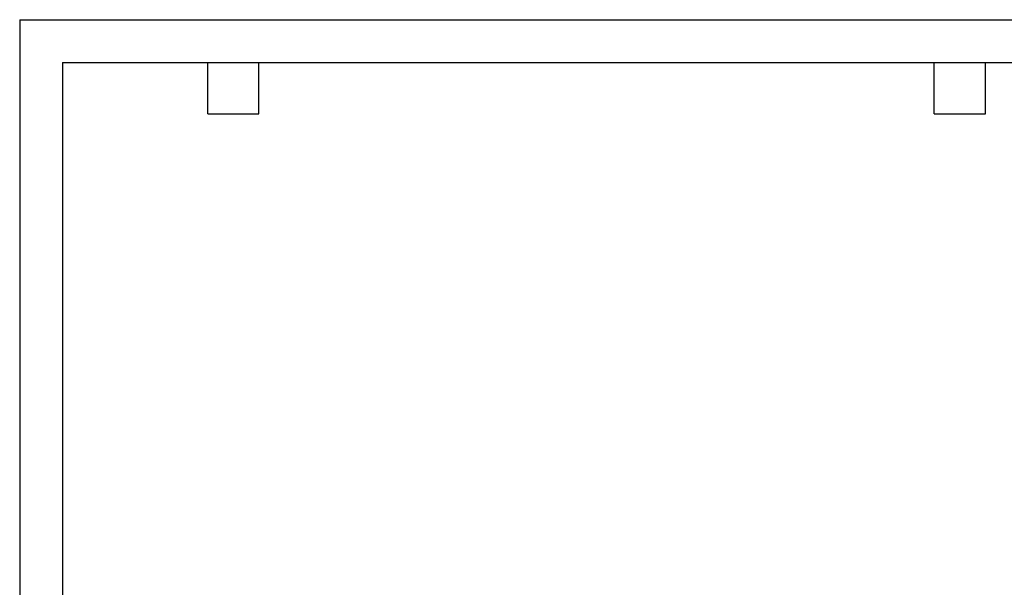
# Model space of a CAD drawing. Header units: inches. Extents: x 0 to 33, y 0 to 25.5.
# Tile 6 of 17: x 0 to 17.3, y 15.5 to 25.5. Entities that reach past the tile are written whole.
import ezdxf

# ---------------------------------------------------------------- set-up
doc = ezdxf.new("R2010")
doc.units = ezdxf.units.IN
doc.header["$LTSCALE"] = 3
doc.header["$MEASUREMENT"] = 0
doc.layers.add('TEXT', color=140, linetype='Continuous', lineweight=25)

msp = doc.modelspace()

# ---------------------------------------------------------------- linework, layer by layer
at = {"color": 7, "linetype": 'Continuous'}
for q in [(0, 0), (33, 25.5)]:
    msp.add_line((0, 25.5), q, dxfattribs=at)
at = {"layer": 'TEXT'}
for p, q in [((0.75, 24.75), (32.25, 24.75)), ((0.75, 24.75), (0.75, 0.75)), ((3.3, 23.85), (3.3, 24.75)), ((4.2, 23.85), (4.2, 24.75)), ((16.05, 23.85), (16.05, 24.75)), ((16.95, 23.85), (16.95, 24.75)), ((3.3, 23.85), (4.2, 23.85)), ((16.05, 23.85), (16.95, 23.85))]:
    msp.add_line(p, q, dxfattribs=at)

doc.saveas('drawing.dxf')
